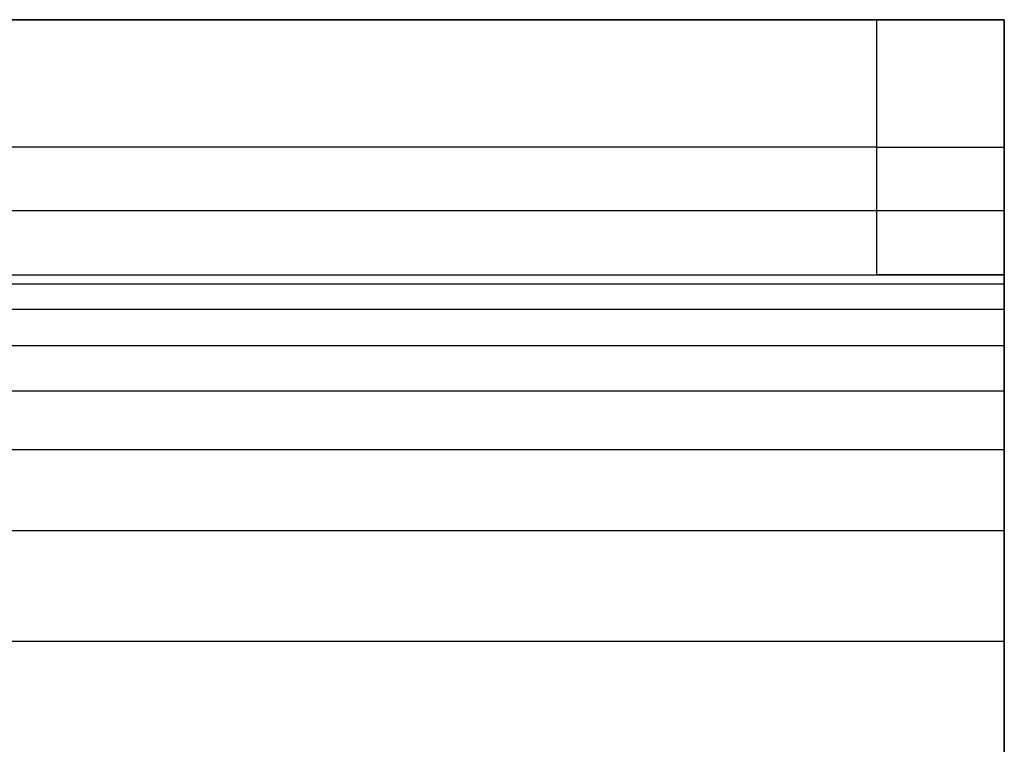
# Model space of a CAD drawing. Header units: millimetres. Extents: x -964 to -364, y -6 to 234.
# Tile 218 of 219: x -371.81 to -364.09, y 194.32 to 200. Entities that reach past the tile are written whole.
import ezdxf

# ---------------------------------------------------------------- set-up
doc = ezdxf.new("R2010")
doc.units = ezdxf.units.MM
doc.layers.add('Layer 01', color=7, linetype='Continuous', true_color=0x000000)

msp = doc.modelspace()

# ---------------------------------------------------------------- linework, layer by layer
at = {"layer": 'Layer 01'}
for p, q in [((-373.4528, 200, 5), (-364.0931, 200, 5)), ((-364.0931, 198, 5.5), (-364.0931, 200, 5.5)), ((-364.0931, 194.5114, 15.9886), (-364.0931, 199.9886, 10.5114)), ((-365.0931, 199), (-564.0931, 199)), ((-364.0931, 199, 1), (-364.0931, 199, 10)), ((-364.0931, 198.5, 14.5), (-364.0931, 197.0855, 13.0855)), ((-373.4528, 198, 5), (-364.0931, 198, 5))]:
    msp.add_line(p, q, dxfattribs=at)
at = {"layer": 'Layer 01', "extrusion": (0, -1, 0)}
msp.add_arc((-365.0931, 1, -199), 1, 270, 0, dxfattribs=at)
at = {"layer": 'Layer 01'}
for points in [[(-364.0931, 200, 10), (-464.0931, 200, 10), (-564.0931, 200, 10)], [(-564.0931, 200), (-464.5931, 200), (-365.0931, 200)], [(-365.0931, 198), (-365.0931, 199), (-365.0931, 200)], [(-364.0931, 194, 16), (-364.0931, 200, 16), (-364.0931, 200, 10)], [(-364.0931, 200, 1), (-364.0931, 199, 1), (-364.0931, 198, 1)], [(-364.0931, 200, 1), (-364.0931, 200, 5.5), (-364.0931, 200, 10)], [(-364.0931, 198, 10), (-364.0931, 199, 10), (-364.0931, 200, 10)], [(-364.0931, 198.5, 14.5), (-464.0931, 198.5, 14.5), (-564.0931, 198.5, 14.5)], [(-564.0931, 198, 10), (-464.0931, 198, 10), (-364.0931, 198, 10)], [(-564.0931, 198), (-464.5931, 198), (-365.0931, 198)], [(-364.0931, 198, 10), (-364.0931, 198, 5.5), (-364.0931, 198, 1)], [(-364.0931, 197.9264, 11.1234), (-464.0931, 197.9264, 11.1234), (-564.0931, 197.9264, 11.1234)], [(-364.0931, 197.7276, 11.9925), (-464.0931, 197.7276, 11.9925), (-564.0931, 197.7276, 11.9925)], [(-364.0931, 197.4413, 12.6273), (-464.0931, 197.4413, 12.6273), (-564.0931, 197.4413, 12.6273)], [(-364.0931, 197.0858, 13.0858), (-464.0931, 197.0858, 13.0858), (-564.0931, 197.0858, 13.0858)], [(-364.0931, 196.6273, 13.4413), (-464.0931, 196.6273, 13.4413), (-564.0931, 196.6273, 13.4413)], [(-364.0931, 195.9925, 13.7276), (-464.0931, 195.9925, 13.7276), (-564.0931, 195.9925, 13.7276)], [(-364.0931, 195.1234, 13.9264), (-464.0931, 195.1234, 13.9264), (-564.0931, 195.1234, 13.9264)]]:
    msp.add_open_spline(points, degree=2, dxfattribs=at)
for points in [[(-365.0931, 200), (-364.0931, 200), (-364.0931, 200, 1)], [(-364.0931, 198, 1), (-364.0931, 198), (-365.0931, 198)]]:
    msp.add_rational_spline(points, [1, 0.707106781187, 1], degree=2, dxfattribs=at)
msp.add_open_spline([(-364.0931, 198, 10), (-364.0931, 197.9948, 11.6934), (-364.0931, 197.5873, 12.5838), (-364.0931, 196.5838, 13.5873), (-364.0931, 195.6934, 13.9948), (-364.0931, 194, 14)], degree=3, knots=[-6.764446, -6.764446, -6.764446, -6.764446, -3.382223, -3.382223, 0, 0, 0, 0], dxfattribs=at)

doc.saveas('drawing.dxf')
